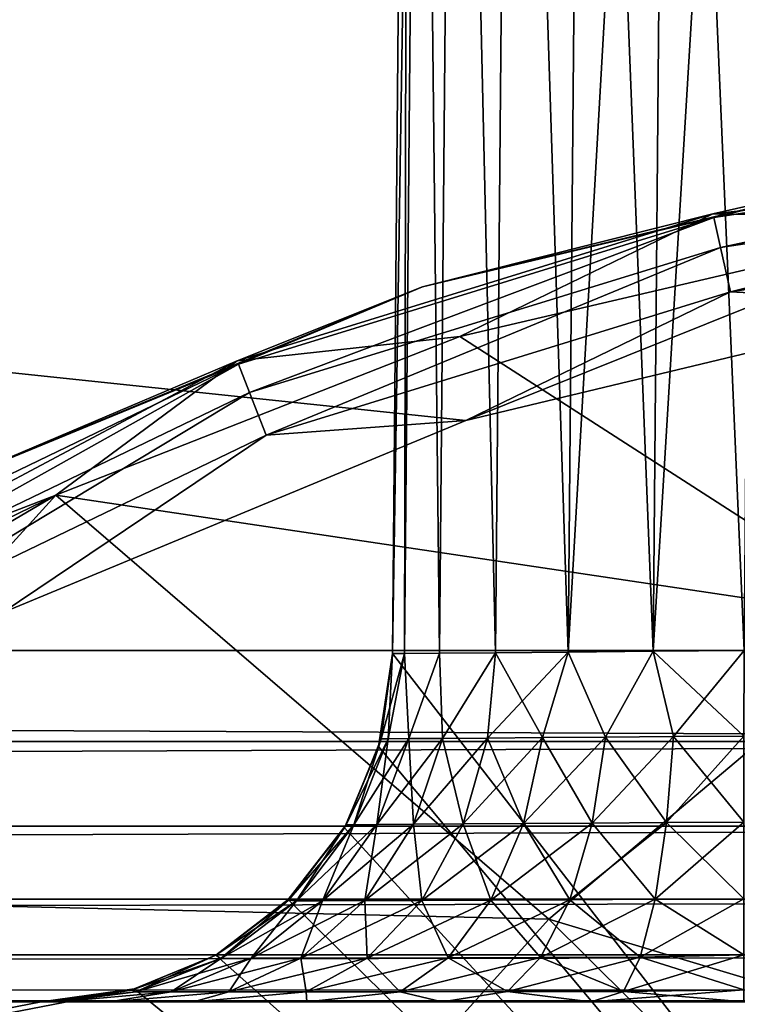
# Model space of a CAD drawing. Header units: metres. Extents: x -205 to 205, y -104 to 104.
# Tile 248 of 256: x -97.07 to -96.04, y -45.46 to -44.06. Entities that reach past the tile are written whole.
import ezdxf

# ---------------------------------------------------------------- set-up
doc = ezdxf.new("R2010")
doc.units = ezdxf.units.M
doc.layers.add('solid_01_2-CONSUMER_EHM_BOX_SW0001', color=7, linetype='CONTINUOUS')

msp = doc.modelspace()

# ---------------------------------------------------------------- linework, layer by layer
at = {"layer": 'solid_01_2-CONSUMER_EHM_BOX_SW0001'}
for points in [[(-200.010849, -74.958488), (-200.010773, 75.041512), (-0.010778, 75.04142)], [(-0.010849, -74.95858), (-200.010849, -74.958488), (-0.010778, 75.04142)], [(-96.535339, -44.962681, 48.5), (-96.513123, -42.458321, 48.5), (-96.513123, -42.458321, 54.5)], [(-96.518318, -44.962536, 48.370663), (-96.513123, -42.458321, 48.5), (-96.535339, -44.962681, 48.5)], [(-96.535339, -44.962681, 54.5), (-96.513123, -42.458321, 54.5), (-96.496063, -42.458324, 54.629509)], [(-96.535339, -44.962681, 48.5), (-96.513123, -42.458321, 54.5), (-96.535339, -44.962681, 54.5)], [(-96.535339, -44.962681, 57.5), (-96.513123, -42.458321, 57.5), (-96.513123, -42.458321, 63.099998)], [(-96.535339, -44.962681, 57.5), (-96.513123, -42.458321, 63.099998), (-96.535339, -44.962681, 63.099998)], [(-94.91378, -47.058552, 63.099998), (-96.535339, -44.962681, 63.099998), (-96.513123, -42.458321, 63.099998)], [(-96.518318, -44.962536, 57.370663), (-96.513123, -42.458321, 57.5), (-96.535339, -44.962681, 57.5)], [(-96.518318, -44.962536, 54.629337), (-96.535339, -44.962681, 54.5), (-96.496063, -42.458324, 54.629509)], [(-96.518318, -44.962536, 48.370663), (-96.496063, -42.458324, 48.370491), (-96.513123, -42.458321, 48.5)], [(-96.518318, -44.962536, 57.370663), (-96.496063, -42.458324, 57.370491), (-96.513123, -42.458321, 57.5)], [(-96.468391, -44.962109, 48.250084), (-96.496063, -42.458324, 48.370491), (-96.518318, -44.962536, 48.370663)], [(-96.518318, -44.962536, 54.629337), (-96.496063, -42.458324, 54.629509), (-96.468391, -44.962109, 54.749916)], [(-96.468391, -44.962109, 57.250084), (-96.496063, -42.458324, 57.370491), (-96.518318, -44.962536, 57.370663)], [(-94.91378, -47.058552, 63.099998), (-96.513123, -42.458321, 63.099998), (-93.513123, -42.458752, 63.099998)], [(-96.468391, -44.962109, 48.250084), (-96.446175, -42.458332, 48.250072), (-96.496063, -42.458324, 48.370491)], [(-96.468391, -44.962109, 54.749916), (-96.496063, -42.458324, 54.629509), (-96.446175, -42.458332, 54.749928)], [(-96.468391, -44.962109, 57.250084), (-96.446175, -42.458332, 57.250072), (-96.496063, -42.458324, 57.370491)], [(-96.388947, -44.961426, 48.146515), (-96.446175, -42.458332, 48.250072), (-96.468391, -44.962109, 48.250084)], [(-96.468391, -44.962109, 54.749916), (-96.446175, -42.458332, 54.749928), (-96.388947, -44.961426, 54.853485)], [(-96.388947, -44.961426, 57.146515), (-96.446175, -42.458332, 57.250072), (-96.468391, -44.962109, 57.250084)], [(-96.388947, -44.961426, 48.146515), (-96.366676, -42.458344, 48.14645), (-96.446175, -42.458332, 48.250072)], [(-96.388947, -44.961426, 54.853485), (-96.446175, -42.458332, 54.749928), (-96.366676, -42.458344, 54.85355)], [(-96.388947, -44.961426, 57.146515), (-96.366676, -42.458344, 57.14645), (-96.446175, -42.458332, 57.250072)], [(-96.285385, -44.960537, 48.067032), (-96.366676, -42.458344, 48.14645), (-96.388947, -44.961426, 48.146515)], [(-96.388947, -44.961426, 54.853485), (-96.366676, -42.458344, 54.85355), (-96.285385, -44.960537, 54.932968)], [(-96.285385, -44.960537, 57.067032), (-96.366676, -42.458344, 57.14645), (-96.388947, -44.961426, 57.146515)], [(-96.285385, -44.960537, 48.067032), (-96.263046, -42.458359, 48.066948), (-96.366676, -42.458344, 48.14645)], [(-96.285385, -44.960537, 54.932968), (-96.366676, -42.458344, 54.85355), (-96.263046, -42.458359, 54.933052)], [(-96.285385, -44.960537, 57.067032), (-96.263046, -42.458359, 57.066948), (-96.366676, -42.458344, 57.14645)], [(-96.164757, -44.959499, 48.017052), (-96.263046, -42.458359, 48.066948), (-96.285385, -44.960537, 48.067032)], [(-96.285385, -44.960537, 54.932968), (-96.263046, -42.458359, 54.933052), (-96.142624, -42.458374, 54.982933)], [(-96.164757, -44.959499, 57.017052), (-96.263046, -42.458359, 57.066948), (-96.285385, -44.960537, 57.067032)], [(-96.285385, -44.960537, 54.932968), (-96.142624, -42.458374, 54.982933), (-96.164757, -44.959499, 54.982948)], [(-96.164757, -44.959499, 48.017052), (-96.142624, -42.458374, 48.017067), (-96.263046, -42.458359, 48.066948)], [(-96.164757, -44.959499, 57.017052), (-96.142624, -42.458374, 57.017067), (-96.263046, -42.458359, 57.066948)], [(-96.164757, -44.959499, 48.017052), (-96.035278, -44.958389, 48), (-96.142624, -42.458374, 48.017067)], [(-96.164757, -44.959499, 57.017052), (-96.035278, -44.958389, 57), (-96.142624, -42.458374, 57.017067)], [(-96.164757, -44.959499, 54.982948), (-96.142624, -42.458374, 54.982933), (-96.013107, -42.458393, 55)], [(-96.164757, -44.959499, 54.982948), (-96.013107, -42.458393, 55), (-96.035278, -44.958389, 55)], [(-96.142624, -42.458374, 48.017067), (-96.035278, -44.958389, 48), (-96.013107, -42.458393, 48)], [(-96.142624, -42.458374, 57.017067), (-96.035278, -44.958389, 57), (-96.013107, -42.458393, 57)], [(-170.055008, -42.727257, 75), (-185.61615, -63.545567, 75), (-76.416145, -63.561199, 75)], [(-169.287933, -42.893063, 75), (-170.055008, -42.727257, 75), (-76.416145, -63.561199, 75)], [(-168.513199, -42.948013, 75), (-169.287933, -42.893063, 75), (-76.416145, -63.561199, 75)], [(-168.513199, -42.948013, 46), (-93.513199, -42.958752, 46), (-168.513489, -44.948013, 46)], [(-93.513199, -42.958752, 75), (-168.513199, -42.948013, 75), (-76.416145, -63.561199, 75)], [(-93.513199, -42.958752, 46), (-133.689835, -44.621197, 46), (-168.513489, -44.948013, 46)], [(-93.513199, -42.958752, 46), (-132.494659, -44.548241, 46), (-133.689835, -44.621197, 46)], [(-93.513199, -42.958752, 46), (-131.013412, -44.511559, 46), (-132.494659, -44.548241, 46)], [(-93.513199, -42.958752, 46), (-129.047043, -44.575188, 46), (-131.013412, -44.511559, 46)], [(-93.513199, -42.958752, 46), (-128.337006, -44.621964, 46), (-129.047043, -44.575188, 46)], [(-93.513199, -42.958752, 46), (-127.059723, -44.723423, 46), (-128.337006, -44.621964, 46)], [(-93.513199, -42.958752, 46), (-126.783257, -44.746613, 46), (-127.059723, -44.723423, 46)], [(-93.513199, -42.958752, 46), (-125.076324, -44.894527, 46), (-126.783257, -44.746613, 46)], [(-93.513199, -42.958752, 46), (-124.403091, -44.939934, 46), (-125.076324, -44.894527, 46)], [(-93.513199, -42.958752, 46), (-123.79805, -44.954414, 46), (-124.403091, -44.939934, 46)], [(-93.513199, -42.958752, 46), (-93.513481, -44.958752, 46), (-123.79805, -44.954414, 46)], [(-96.431076, -44.631302, 13.5), (-93.513268, -43.458752, 13.5), (-107.5951, -43.456734, 13.5)], [(-97.090714, -44.904575, 13.5), (-96.431076, -44.631302, 13.5), (-107.5951, -43.456734, 13.5)], [(-96.431076, -44.631302, 13.5), (-95.736809, -44.464588, 13.5), (-93.513268, -43.458752, 13.5)], [(-95.378647, -44.237, 13.623464), (-96.078407, -44.342468, 13.623464), (-95.767891, -44.267017, 13.7)], [(-96.068748, -44.384792, 13.558523), (-96.078407, -44.342468, 13.623464), (-95.378647, -44.237, 13.623464)], [(-95.375404, -44.280289, 13.558523), (-96.068748, -44.384792, 13.558523), (-95.378647, -44.237, 13.623464)], [(-96.492661, -44.441017, 13.7), (-96.492661, -44.441017, 17.098219), (-95.767891, -44.267017, 17.098219)], [(-96.079597, -44.337261, 17.160311), (-95.767891, -44.267017, 17.098219), (-96.492661, -44.441017, 17.098219)], [(-95.767891, -44.267017, 13.7), (-96.492661, -44.441017, 13.7), (-95.767891, -44.267017, 17.098219)], [(-96.078407, -44.342468, 13.623464), (-96.492661, -44.441017, 13.7), (-95.767891, -44.267017, 13.7)], [(-96.079597, -44.337261, 17.160311), (-95.3769, -44.260338, 17.216368), (-95.767891, -44.267017, 17.098219)], [(-95.3769, -44.260338, 17.216368), (-96.079597, -44.337261, 17.160311), (-95.722923, -44.344379, 17.260666)], [(-95.375404, -44.280289, 13.558523), (-96.054291, -44.448135, 13.515164), (-96.068748, -44.384792, 13.558523)], [(-95.375404, -44.280289, 13.558523), (-95.370552, -44.345081, 13.515164), (-96.054291, -44.448135, 13.515164)], [(-96.756577, -44.546082, 17.160311), (-96.079597, -44.337261, 17.160311), (-96.492661, -44.441017, 17.098219)], [(-96.079597, -44.337261, 17.160311), (-96.756577, -44.546082, 17.160311), (-96.439537, -44.511475, 17.260666)], [(-96.079597, -44.337261, 17.160311), (-96.439537, -44.511475, 17.260666), (-95.722923, -44.344379, 17.260666)], [(-96.078407, -44.342468, 13.623464), (-96.754623, -44.551056, 13.623464), (-96.492661, -44.441017, 13.7)], [(-96.73877, -44.591465, 13.558523), (-96.754623, -44.551056, 13.623464), (-96.078407, -44.342468, 13.623464)], [(-96.068748, -44.384792, 13.558523), (-96.73877, -44.591465, 13.558523), (-96.078407, -44.342468, 13.623464)], [(-95.809555, -44.917225, 17.62225), (-95.722923, -44.344379, 17.260666), (-96.439537, -44.511475, 17.260666)], [(-96.054291, -44.448135, 13.515164), (-95.370552, -44.345081, 13.515164), (-95.736809, -44.464588, 13.5)], [(-96.068748, -44.384792, 13.558523), (-96.715027, -44.651947, 13.515164), (-96.73877, -44.591465, 13.558523)], [(-96.068748, -44.384792, 13.558523), (-96.054291, -44.448135, 13.515164), (-96.715027, -44.651947, 13.515164)], [(-97.181282, -44.726257, 13.7), (-97.181282, -44.726257, 17.098219), (-96.492661, -44.441017, 17.098219)], [(-96.756577, -44.546082, 17.160311), (-96.492661, -44.441017, 17.098219), (-97.181282, -44.726257, 17.098219)], [(-96.492661, -44.441017, 13.7), (-97.181282, -44.726257, 13.7), (-96.492661, -44.441017, 17.098219)], [(-96.754623, -44.551056, 13.623464), (-97.181282, -44.726257, 13.7), (-96.492661, -44.441017, 13.7)], [(-96.715027, -44.651947, 13.515164), (-96.054291, -44.448135, 13.515164), (-96.431076, -44.631302, 13.5)], [(-96.054291, -44.448135, 13.515164), (-95.736809, -44.464588, 13.5), (-96.431076, -44.631302, 13.5)], [(-96.756577, -44.546082, 17.160311), (-97.014587, -44.737324, 17.260666), (-96.439537, -44.511475, 17.260666)], [(-95.809555, -44.917225, 17.62225), (-96.439537, -44.511475, 17.260666), (-97.014587, -44.737324, 17.260666)], [(-97.380501, -44.878365, 17.216368), (-96.756577, -44.546082, 17.160311), (-97.181282, -44.726257, 17.098219)], [(-96.756577, -44.546082, 17.160311), (-97.380501, -44.878365, 17.216368), (-97.014587, -44.737324, 17.260666)], [(-96.754623, -44.551056, 13.623464), (-97.392204, -44.858097, 13.623464), (-97.181282, -44.726257, 13.7)], [(-97.370499, -44.895691, 13.558523), (-97.392204, -44.858097, 13.623464), (-96.754623, -44.551056, 13.623464)], [(-96.73877, -44.591465, 13.558523), (-97.370499, -44.895691, 13.558523), (-96.754623, -44.551056, 13.623464)], [(-96.73877, -44.591465, 13.558523), (-97.338013, -44.951962, 13.515164), (-97.370499, -44.895691, 13.558523)], [(-96.73877, -44.591465, 13.558523), (-96.715027, -44.651947, 13.515164), (-97.338013, -44.951962, 13.515164)], [(-96.715027, -44.651947, 13.515164), (-96.431076, -44.631302, 13.5), (-97.090714, -44.904575, 13.5)], [(-97.338013, -44.951962, 13.515164), (-96.715027, -44.651947, 13.515164), (-97.090714, -44.904575, 13.5)], [(-97.750336, -45.170483, 17.260666), (-97.014587, -44.737324, 17.260666), (-97.120995, -44.789143, 17.260666)], [(-97.536789, -45.311539, 17.425343), (-97.014587, -44.737324, 17.260666), (-97.750336, -45.170483, 17.260666)], [(-97.536789, -45.311539, 17.425343), (-96.313179, -45.340748, 17.780762), (-97.014587, -44.737324, 17.260666)], [(-97.380501, -44.878365, 17.216368), (-97.120995, -44.789143, 17.260666), (-97.014587, -44.737324, 17.260666)], [(-95.809555, -44.917225, 17.62225), (-97.014587, -44.737324, 17.260666), (-96.313179, -45.340748, 17.780762)], [(-95.809555, -44.917225, 17.62225), (-96.313179, -45.340748, 17.780762), (-95.201988, -45.674118, 18.055349)], [(-93.513504, -45.088161, 46.017036), (-123.798065, -45.083752, 46.017017), (-123.79805, -44.954414, 46)], [(-93.513504, -45.088161, 46.017036), (-123.79805, -44.954414, 46), (-93.513481, -44.958752, 46)], [(-96.555275, -45.095119, 63.099998), (-96.535339, -44.962681, 57.5), (-96.535339, -44.962681, 63.099998)], [(-94.91378, -47.058552, 63.099998), (-96.555275, -45.095119, 63.099998), (-96.535339, -44.962681, 63.099998)], [(-96.551445, -45.08419, 57.5), (-96.535339, -44.962681, 57.5), (-96.555275, -45.095119, 63.099998)], [(-96.518318, -44.962536, 54.629337), (-96.551445, -45.08419, 54.5), (-96.535339, -44.962681, 54.5)], [(-96.518318, -44.962536, 54.629337), (-96.541473, -45.083992, 54.60067), (-96.551445, -45.08419, 54.5)], [(-96.541473, -45.083992, 57.39933), (-96.535339, -44.962681, 57.5), (-96.551445, -45.08419, 57.5)], [(-96.551445, -45.08419, 54.5), (-96.535339, -44.962681, 48.5), (-96.535339, -44.962681, 54.5)], [(-96.551445, -45.08419, 48.5), (-96.535339, -44.962681, 48.5), (-96.551445, -45.08419, 54.5)], [(-96.541473, -45.083992, 48.39933), (-96.535339, -44.962681, 48.5), (-96.551445, -45.08419, 48.5)], [(-96.518318, -44.962536, 57.370663), (-96.535339, -44.962681, 57.5), (-96.541473, -45.083992, 57.39933)], [(-96.518318, -44.962536, 48.370663), (-96.535339, -44.962681, 48.5), (-96.541473, -45.083992, 48.39933)], [(-96.518318, -44.962536, 57.370663), (-96.541473, -45.083992, 57.39933), (-96.512047, -45.083755, 57.302544)], [(-96.518318, -44.962536, 54.629337), (-96.512047, -45.083755, 54.697456), (-96.541473, -45.083992, 54.60067)], [(-96.518318, -44.962536, 48.370663), (-96.541473, -45.083992, 48.39933), (-96.512047, -45.083755, 48.302544)], [(-96.468391, -44.962109, 57.250084), (-96.518318, -44.962536, 57.370663), (-96.512047, -45.083755, 57.302544)], [(-96.518318, -44.962536, 54.629337), (-96.468391, -44.962109, 54.749916), (-96.512047, -45.083755, 54.697456)], [(-96.468391, -44.962109, 48.250084), (-96.518318, -44.962536, 48.370663), (-96.512047, -45.083755, 48.302544)], [(-96.468391, -44.962109, 57.250084), (-96.512047, -45.083755, 57.302544), (-96.464279, -45.083374, 57.21339)], [(-96.468391, -44.962109, 54.749916), (-96.464279, -45.083374, 54.78661), (-96.512047, -45.083755, 54.697456)], [(-96.468391, -44.962109, 48.250084), (-96.512047, -45.083755, 48.302544), (-96.464279, -45.083374, 48.21339)], [(-96.388947, -44.961426, 57.146515), (-96.468391, -44.962109, 57.250084), (-96.464279, -45.083374, 57.21339)], [(-96.468391, -44.962109, 54.749916), (-96.388947, -44.961426, 54.853485), (-96.464279, -45.083374, 54.78661)], [(-96.388947, -44.961426, 48.146515), (-96.468391, -44.962109, 48.250084), (-96.464279, -45.083374, 48.21339)], [(-96.388947, -44.961426, 57.146515), (-96.464279, -45.083374, 57.21339), (-96.400024, -45.082855, 57.135311)], [(-96.388947, -44.961426, 54.853485), (-96.400024, -45.082855, 54.864689), (-96.464279, -45.083374, 54.78661)], [(-96.388947, -44.961426, 48.146515), (-96.464279, -45.083374, 48.21339), (-96.400024, -45.082855, 48.135311)], [(-96.285385, -44.960537, 54.932968), (-96.32177, -45.082226, 54.928692), (-96.400024, -45.082855, 54.864689)], [(-96.388947, -44.961426, 54.853485), (-96.285385, -44.960537, 54.932968), (-96.400024, -45.082855, 54.864689)], [(-96.388947, -44.961426, 57.146515), (-96.400024, -45.082855, 57.135311), (-96.32177, -45.082226, 57.071308)], [(-96.388947, -44.961426, 48.146515), (-96.400024, -45.082855, 48.135311), (-96.32177, -45.082226, 48.071308)], [(-96.285385, -44.960537, 57.067032), (-96.388947, -44.961426, 57.146515), (-96.32177, -45.082226, 57.071308)], [(-96.285385, -44.960537, 48.067032), (-96.388947, -44.961426, 48.146515), (-96.32177, -45.082226, 48.071308)], [(-96.285385, -44.960537, 57.067032), (-96.32177, -45.082226, 57.071308), (-96.232552, -45.081509, 57.023834)], [(-96.285385, -44.960537, 54.932968), (-96.232552, -45.081509, 54.976166), (-96.32177, -45.082226, 54.928692)], [(-96.285385, -44.960537, 48.067032), (-96.32177, -45.082226, 48.071308), (-96.232552, -45.081509, 48.023834)], [(-96.164757, -44.959499, 57.017052), (-96.285385, -44.960537, 57.067032), (-96.232552, -45.081509, 57.023834)], [(-96.285385, -44.960537, 54.932968), (-96.164757, -44.959499, 54.982948), (-96.232552, -45.081509, 54.976166)], [(-96.164757, -44.959499, 48.017052), (-96.285385, -44.960537, 48.067032), (-96.232552, -45.081509, 48.023834)], [(-96.164757, -44.959499, 57.017052), (-96.232552, -45.081509, 57.023834), (-96.135818, -45.08073, 56.994698)], [(-96.164757, -44.959499, 54.982948), (-96.135818, -45.08073, 55.005302), (-96.232552, -45.081509, 54.976166)], [(-96.164757, -44.959499, 48.017052), (-96.232552, -45.081509, 48.023834), (-96.135818, -45.08073, 47.994698)], [(-96.164757, -44.959499, 48.017052), (-96.035301, -45.080048, 47.984974), (-96.035278, -44.958389, 48)], [(-96.164757, -44.959499, 57.017052), (-96.035301, -45.080048, 56.984974), (-96.035278, -44.958389, 57)], [(-96.164757, -44.959499, 54.982948), (-96.035278, -44.958389, 55), (-96.135818, -45.08073, 55.005302)], [(-96.164757, -44.959499, 57.017052), (-96.135818, -45.08073, 56.994698), (-96.035301, -45.080048, 56.984974)], [(-96.164757, -44.959499, 48.017052), (-96.135818, -45.08073, 47.994698), (-96.035301, -45.080048, 47.984974)], [(-96.135818, -45.08073, 55.005302), (-96.035278, -44.958389, 55), (-96.035301, -45.080048, 55.015026)], [(-96.32177, -45.082226, 54.928692), (-96.349159, -45.204624, 54.969662), (-96.43499, -45.205189, 54.899643)], [(-96.400024, -45.082855, 54.864689), (-96.32177, -45.082226, 54.928692), (-96.43499, -45.205189, 54.899643)], [(-96.32177, -45.082226, 57.071308), (-96.400024, -45.082855, 57.135311), (-96.349159, -45.204624, 57.030342)], [(-96.32177, -45.082226, 48.071308), (-96.400024, -45.082855, 48.135311), (-96.349159, -45.204624, 48.030342)], [(-96.232552, -45.081509, 54.976166), (-96.25135, -45.203979, 55.021519), (-96.349159, -45.204624, 54.969662)], [(-96.32177, -45.082226, 54.928692), (-96.232552, -45.081509, 54.976166), (-96.349159, -45.204624, 54.969662)], [(-96.32177, -45.082226, 57.071308), (-96.349159, -45.204624, 57.030342), (-96.25135, -45.203979, 56.978481)], [(-96.32177, -45.082226, 48.071308), (-96.349159, -45.204624, 48.030342), (-96.25135, -45.203979, 47.978481)], [(-96.232552, -45.081509, 57.023834), (-96.32177, -45.082226, 57.071308), (-96.25135, -45.203979, 56.978481)], [(-96.232552, -45.081509, 48.023834), (-96.32177, -45.082226, 48.071308), (-96.25135, -45.203979, 47.978481)], [(-96.135818, -45.08073, 55.005302), (-96.145378, -45.203285, 55.053249), (-96.25135, -45.203979, 55.021519)], [(-96.232552, -45.081509, 54.976166), (-96.135818, -45.08073, 55.005302), (-96.25135, -45.203979, 55.021519)], [(-96.232552, -45.081509, 57.023834), (-96.25135, -45.203979, 56.978481), (-96.145378, -45.203281, 56.946751)], [(-96.232552, -45.081509, 48.023834), (-96.25135, -45.203979, 47.978481), (-96.145378, -45.203281, 47.946751)], [(-96.135818, -45.08073, 56.994698), (-96.232552, -45.081509, 57.023834), (-96.145378, -45.203281, 56.946751)], [(-96.135818, -45.08073, 47.994698), (-96.232552, -45.081509, 48.023834), (-96.145378, -45.203281, 47.946751)], [(-96.135818, -45.08073, 55.005302), (-96.035301, -45.080048, 55.015026), (-96.145378, -45.203285, 55.053249)], [(-96.145378, -45.203285, 55.053249), (-96.035301, -45.080048, 55.015026), (-96.035316, -45.20261, 55.063702)], [(-96.135818, -45.08073, 56.994698), (-96.145378, -45.203281, 56.946751), (-96.035316, -45.20261, 56.936298)], [(-96.135818, -45.08073, 47.994698), (-96.145378, -45.203281, 47.946751), (-96.035316, -45.20261, 47.936298)], [(-96.035301, -45.080048, 56.984974), (-96.135818, -45.08073, 56.994698), (-96.035316, -45.20261, 56.936298)], [(-96.035301, -45.080048, 47.984974), (-96.135818, -45.08073, 47.994698), (-96.035316, -45.20261, 47.936298)], [(-93.513504, -45.088161, 46.017036), (-123.79808, -45.204418, 46.06699), (-123.798065, -45.083752, 46.017017)], [(-93.513504, -45.088161, 46.017036), (-93.513519, -45.208866, 46.067051), (-123.79808, -45.204418, 46.06699)], [(-96.601196, -45.206318, 57.5), (-96.555275, -45.095119, 63.099998), (-96.603806, -45.210823, 63.099998)], [(-94.91378, -47.058552, 63.099998), (-96.603806, -45.210823, 63.099998), (-96.555275, -45.095119, 63.099998)], [(-96.541473, -45.083992, 54.60067), (-96.590263, -45.206203, 54.610371), (-96.601196, -45.206318, 54.5)], [(-96.551445, -45.08419, 54.5), (-96.541473, -45.083992, 54.60067), (-96.601196, -45.206318, 54.5)], [(-96.601196, -45.206318, 57.5), (-96.551445, -45.08419, 57.5), (-96.555275, -45.095119, 63.099998)], [(-96.590256, -45.206203, 57.389629), (-96.551445, -45.08419, 57.5), (-96.601196, -45.206318, 57.5)], [(-96.551445, -45.08419, 48.5), (-96.551445, -45.08419, 54.5), (-96.601196, -45.206318, 54.5)], [(-96.601196, -45.206318, 48.5), (-96.551445, -45.08419, 48.5), (-96.601196, -45.206318, 54.5)], [(-96.590256, -45.206203, 48.389629), (-96.551445, -45.08419, 48.5), (-96.601196, -45.206318, 48.5)], [(-96.512047, -45.083755, 54.697456), (-96.557945, -45.20599, 54.716461), (-96.590263, -45.206203, 54.610371)], [(-96.541473, -45.083992, 54.60067), (-96.512047, -45.083755, 54.697456), (-96.590263, -45.206203, 54.610371)], [(-96.541473, -45.083992, 57.39933), (-96.551445, -45.08419, 57.5), (-96.590256, -45.206203, 57.389629)], [(-96.541473, -45.083992, 57.39933), (-96.590256, -45.206203, 57.389629), (-96.557945, -45.20599, 57.283539)], [(-96.541473, -45.083992, 48.39933), (-96.551445, -45.08419, 48.5), (-96.590256, -45.206203, 48.389629)], [(-96.541473, -45.083992, 48.39933), (-96.590256, -45.206203, 48.389629), (-96.557945, -45.20599, 48.283539)], [(-96.464279, -45.083374, 54.78661), (-96.505508, -45.20565, 54.814148), (-96.557945, -45.20599, 54.716461)], [(-96.512047, -45.083755, 54.697456), (-96.464279, -45.083374, 54.78661), (-96.557945, -45.20599, 54.716461)], [(-96.512047, -45.083755, 57.302544), (-96.557945, -45.20599, 57.283539), (-96.505508, -45.205647, 57.185852)], [(-96.512047, -45.083755, 57.302544), (-96.541473, -45.083992, 57.39933), (-96.557945, -45.20599, 57.283539)], [(-96.512047, -45.083755, 48.302544), (-96.557945, -45.20599, 48.283539), (-96.505508, -45.205647, 48.185852)], [(-96.512047, -45.083755, 48.302544), (-96.541473, -45.083992, 48.39933), (-96.557945, -45.20599, 48.283539)], [(-96.464279, -45.083374, 57.21339), (-96.512047, -45.083755, 57.302544), (-96.505508, -45.205647, 57.185852)], [(-96.464279, -45.083374, 48.21339), (-96.512047, -45.083755, 48.302544), (-96.505508, -45.205647, 48.185852)], [(-96.400024, -45.082855, 54.864689), (-96.43499, -45.205189, 54.899643), (-96.505508, -45.20565, 54.814148)], [(-96.464279, -45.083374, 54.78661), (-96.400024, -45.082855, 54.864689), (-96.505508, -45.20565, 54.814148)], [(-96.464279, -45.083374, 57.21339), (-96.505508, -45.205647, 57.185852), (-96.43499, -45.205185, 57.100357)], [(-96.464279, -45.083374, 48.21339), (-96.505508, -45.205647, 48.185852), (-96.43499, -45.205185, 48.100357)], [(-96.400024, -45.082855, 57.135311), (-96.464279, -45.083374, 57.21339), (-96.43499, -45.205185, 57.100357)], [(-96.400024, -45.082855, 48.135311), (-96.464279, -45.083374, 48.21339), (-96.43499, -45.205185, 48.100357)], [(-96.400024, -45.082855, 57.135311), (-96.43499, -45.205185, 57.100357), (-96.349159, -45.204624, 57.030342)], [(-96.400024, -45.082855, 48.135311), (-96.43499, -45.205185, 48.100357), (-96.349159, -45.204624, 48.030342)], [(-93.513519, -45.208866, 46.067051), (-123.798096, -45.307941, 46.14642), (-123.79808, -45.204418, 46.06699)], [(-96.601196, -45.206318, 57.5), (-96.603806, -45.210823, 63.099998), (-96.683952, -45.312794, 63.099998)], [(-96.683372, -45.3134, 57.5), (-96.601196, -45.206318, 57.5), (-96.683952, -45.312794, 63.099998)], [(-96.67218, -45.314671, 57.373337), (-96.601196, -45.206318, 57.5), (-96.683372, -45.3134, 57.5)], [(-96.683372, -45.3134, 48.5), (-96.601196, -45.206318, 48.5), (-96.68335, -45.313377, 54.5)], [(-96.67218, -45.314671, 48.373337), (-96.601196, -45.206318, 48.5), (-96.683372, -45.3134, 48.5)], [(-96.590263, -45.206203, 54.610371), (-96.67218, -45.314671, 54.626663), (-96.68335, -45.313377, 54.5)], [(-96.68335, -45.313377, 54.5), (-96.601196, -45.206318, 54.5), (-96.590263, -45.206203, 54.610371)], [(-96.601196, -45.206318, 48.5), (-96.601196, -45.206318, 54.5), (-96.68335, -45.313377, 54.5)], [(-96.557945, -45.20599, 54.716461), (-96.635071, -45.314503, 54.748402), (-96.67218, -45.314671, 54.626663)], [(-96.590263, -45.206203, 54.610371), (-96.557945, -45.20599, 54.716461), (-96.67218, -45.314671, 54.626663)], [(-96.590256, -45.206203, 57.389629), (-96.601196, -45.206318, 57.5), (-96.67218, -45.314671, 57.373337)], [(-96.590256, -45.206203, 57.389629), (-96.67218, -45.314671, 57.373337), (-96.635071, -45.314503, 57.251598)], [(-96.590256, -45.206203, 48.389629), (-96.601196, -45.206318, 48.5), (-96.67218, -45.314671, 48.373337)], [(-96.590256, -45.206203, 48.389629), (-96.67218, -45.314671, 48.373337), (-96.635071, -45.314503, 48.251598)], [(-96.505508, -45.20565, 54.814148), (-96.574844, -45.314228, 54.860466), (-96.635071, -45.314503, 54.748402)], [(-96.557945, -45.20599, 54.716461), (-96.505508, -45.20565, 54.814148), (-96.635071, -45.314503, 54.748402)], [(-96.557945, -45.20599, 57.283539), (-96.635071, -45.314503, 57.251598), (-96.574844, -45.314228, 57.139534)], [(-96.557945, -45.20599, 57.283539), (-96.590256, -45.206203, 57.389629), (-96.635071, -45.314503, 57.251598)], [(-96.557945, -45.20599, 48.283539), (-96.635071, -45.314503, 48.251598), (-96.574844, -45.314228, 48.139534)], [(-96.557945, -45.20599, 48.283539), (-96.590256, -45.206203, 48.389629), (-96.635071, -45.314503, 48.251598)], [(-96.43499, -45.205189, 54.899643), (-96.493874, -45.313858, 54.958511), (-96.574844, -45.314228, 54.860466)], [(-96.505508, -45.20565, 54.814148), (-96.43499, -45.205189, 54.899643), (-96.574844, -45.314228, 54.860466)], [(-96.505508, -45.205647, 57.185852), (-96.574844, -45.314228, 57.139534), (-96.493874, -45.313858, 57.041489)], [(-96.505508, -45.205647, 57.185852), (-96.557945, -45.20599, 57.283539), (-96.574844, -45.314228, 57.139534)], [(-96.505508, -45.205647, 48.185852), (-96.574844, -45.314228, 48.139534), (-96.493874, -45.313858, 48.041489)], [(-96.505508, -45.205647, 48.185852), (-96.557945, -45.20599, 48.283539), (-96.574844, -45.314228, 48.139534)], [(-96.43499, -45.205185, 57.100357), (-96.505508, -45.205647, 57.185852), (-96.493874, -45.313858, 57.041489)], [(-96.43499, -45.205185, 48.100357), (-96.505508, -45.205647, 48.185852), (-96.493874, -45.313858, 48.041489)], [(-96.349159, -45.204624, 54.969662), (-96.395348, -45.313408, 55.038765), (-96.493874, -45.313858, 54.958511)], [(-96.43499, -45.205189, 54.899643), (-96.349159, -45.204624, 54.969662), (-96.493874, -45.313858, 54.958511)], [(-96.43499, -45.205185, 57.100357), (-96.493874, -45.313858, 57.041489), (-96.395348, -45.313408, 56.961239)], [(-96.43499, -45.205185, 48.100357), (-96.493874, -45.313858, 48.041489), (-96.395348, -45.313408, 47.961239)], [(-96.349159, -45.204624, 57.030342), (-96.43499, -45.205185, 57.100357), (-96.395348, -45.313408, 56.961239)], [(-96.349159, -45.204624, 48.030342), (-96.43499, -45.205185, 48.100357), (-96.395348, -45.313408, 47.961239)], [(-96.25135, -45.203979, 55.021519), (-96.283112, -45.312893, 55.098148), (-96.395348, -45.313408, 55.038765)], [(-96.349159, -45.204624, 54.969662), (-96.25135, -45.203979, 55.021519), (-96.395348, -45.313408, 55.038765)], [(-96.349159, -45.204624, 57.030342), (-96.395348, -45.313408, 56.961239), (-96.283112, -45.312893, 56.901852)], [(-96.349159, -45.204624, 48.030342), (-96.395348, -45.313408, 47.961239), (-96.283112, -45.312893, 47.901852)], [(-96.25135, -45.203979, 56.978481), (-96.349159, -45.204624, 57.030342), (-96.283112, -45.312893, 56.901852)], [(-96.25135, -45.203979, 47.978481), (-96.349159, -45.204624, 48.030342), (-96.283112, -45.312893, 47.901852)], [(-96.145378, -45.203285, 55.053249), (-96.161537, -45.312332, 55.134422), (-96.283112, -45.312893, 55.098148)], [(-96.25135, -45.203979, 55.021519), (-96.145378, -45.203285, 55.053249), (-96.283112, -45.312893, 55.098148)], [(-96.25135, -45.203979, 56.978481), (-96.283112, -45.312893, 56.901852), (-96.161537, -45.312332, 56.865578)], [(-96.25135, -45.203979, 47.978481), (-96.283112, -45.312893, 47.901852), (-96.161537, -45.312332, 47.865578)], [(-96.145378, -45.203281, 56.946751), (-96.25135, -45.203979, 56.978481), (-96.161537, -45.312332, 56.865578)], [(-96.145378, -45.203281, 47.946751), (-96.25135, -45.203979, 47.978481), (-96.161537, -45.312332, 47.865578)], [(-96.145378, -45.203285, 55.053249), (-96.035316, -45.20261, 55.063702), (-96.161537, -45.312332, 55.134422)], [(-96.161537, -45.312332, 55.134422), (-96.035316, -45.20261, 55.063702), (-96.035332, -45.311745, 55.146248)], [(-96.145378, -45.203281, 56.946751), (-96.161537, -45.312332, 56.865578), (-96.035332, -45.311745, 56.853752)], [(-96.145378, -45.203281, 47.946751), (-96.161537, -45.312332, 47.865578), (-96.035332, -45.311745, 47.853752)], [(-96.035316, -45.20261, 56.936298), (-96.145378, -45.203281, 56.946751), (-96.035332, -45.311745, 56.853752)], [(-96.035316, -45.20261, 47.936298), (-96.145378, -45.203281, 47.946751), (-96.035332, -45.311745, 47.853752)], [(-93.513519, -45.208866, 46.067051), (-93.513535, -45.312489, 46.146633), (-123.798096, -45.307941, 46.14642)], [(-94.91378, -47.058552, 63.099998), (-96.683952, -45.312794, 63.099998), (-96.603806, -45.210823, 63.099998)], [(-93.513535, -45.312489, 46.146633), (-123.798111, -45.387402, 46.249954), (-123.798096, -45.307941, 46.14642)], [(-93.513535, -45.312489, 46.146633), (-93.513542, -45.39196, 46.25034), (-123.798111, -45.387402, 46.249954)], [(-97.976906, -45.953411, 17.563866), (-96.756607, -45.832714, 17.920328), (-97.536789, -45.311539, 17.425343)], [(-97.536789, -45.311539, 17.425343), (-96.756607, -45.832714, 17.920328), (-96.313179, -45.340748, 17.780762)], [(-96.683372, -45.3134, 57.5), (-96.683952, -45.312794, 63.099998), (-96.786644, -45.392021, 63.099998)], [(-94.91378, -47.058552, 63.099998), (-96.786644, -45.392021, 63.099998), (-96.683952, -45.312794, 63.099998)], [(-96.786629, -45.392014, 57.5), (-96.683372, -45.3134, 57.5), (-96.786644, -45.392021, 63.099998)], [(-96.7799, -45.396423, 57.351913), (-96.683372, -45.3134, 57.5), (-96.786629, -45.392014, 57.5)], [(-96.786629, -45.392014, 48.5), (-96.683372, -45.3134, 48.5), (-96.786613, -45.392002, 54.5)], [(-96.7799, -45.396423, 48.351913), (-96.683372, -45.3134, 48.5), (-96.786629, -45.392014, 48.5)], [(-96.786613, -45.392002, 54.5), (-96.68335, -45.313377, 54.5), (-96.67218, -45.314671, 54.626663)], [(-96.683372, -45.3134, 48.5), (-96.68335, -45.313377, 54.5), (-96.786613, -45.392002, 54.5)], [(-96.67218, -45.314671, 54.626663), (-96.7799, -45.396427, 54.648087), (-96.786613, -45.392002, 54.5)], [(-96.67218, -45.314671, 57.373337), (-96.683372, -45.3134, 57.5), (-96.7799, -45.396423, 57.351913)], [(-96.67218, -45.314671, 48.373337), (-96.683372, -45.3134, 48.5), (-96.7799, -45.396423, 48.351913)], [(-96.635071, -45.314503, 54.748402), (-96.736496, -45.396313, 54.790413), (-96.7799, -45.396427, 54.648087)], [(-96.67218, -45.314671, 54.626663), (-96.635071, -45.314503, 54.748402), (-96.7799, -45.396427, 54.648087)], [(-96.67218, -45.314671, 57.373337), (-96.7799, -45.396423, 57.351913), (-96.736496, -45.396313, 57.209587)], [(-96.67218, -45.314671, 48.373337), (-96.7799, -45.396423, 48.351913), (-96.736496, -45.396313, 48.209587)], [(-96.574844, -45.314228, 54.860466), (-96.666069, -45.396126, 54.921421), (-96.736496, -45.396313, 54.790413)], [(-96.635071, -45.314503, 54.748402), (-96.574844, -45.314228, 54.860466), (-96.736496, -45.396313, 54.790413)], [(-96.635071, -45.314503, 57.251598), (-96.736496, -45.396313, 57.209587), (-96.666069, -45.396126, 57.078583)], [(-96.635071, -45.314503, 57.251598), (-96.67218, -45.314671, 57.373337), (-96.736496, -45.396313, 57.209587)], [(-96.635071, -45.314503, 48.251598), (-96.736496, -45.396313, 48.209587), (-96.666069, -45.396126, 48.078583)], [(-96.635071, -45.314503, 48.251598), (-96.67218, -45.314671, 48.373337), (-96.736496, -45.396313, 48.209587)], [(-96.493874, -45.313858, 54.958511), (-96.571396, -45.395878, 55.036026), (-96.666069, -45.396126, 54.921421)], [(-96.574844, -45.314228, 54.860466), (-96.493874, -45.313858, 54.958511), (-96.666069, -45.396126, 54.921421)], [(-96.574844, -45.314228, 57.139534), (-96.666069, -45.396126, 57.078583), (-96.571396, -45.395878, 56.963974)], [(-96.574844, -45.314228, 57.139534), (-96.635071, -45.314503, 57.251598), (-96.666069, -45.396126, 57.078583)], [(-96.574844, -45.314228, 48.139534), (-96.666069, -45.396126, 48.078583), (-96.571396, -45.395878, 47.963974)], [(-96.574844, -45.314228, 48.139534), (-96.635071, -45.314503, 48.251598), (-96.666069, -45.396126, 48.078583)], [(-96.493874, -45.313858, 57.041489), (-96.574844, -45.314228, 57.139534), (-96.571396, -45.395878, 56.963974)], [(-96.493874, -45.313858, 48.041489), (-96.574844, -45.314228, 48.139534), (-96.571396, -45.395878, 47.963974)], [(-96.395348, -45.313408, 55.038765), (-96.4562, -45.395576, 55.129818), (-96.571396, -45.395878, 55.036026)], [(-96.493874, -45.313858, 54.958511), (-96.395348, -45.313408, 55.038765), (-96.571396, -45.395878, 55.036026)], [(-96.493874, -45.313858, 57.041489), (-96.571396, -45.395878, 56.963974), (-96.4562, -45.395573, 56.870182)], [(-96.493874, -45.313858, 48.041489), (-96.571396, -45.395878, 47.963974), (-96.4562, -45.395573, 47.870182)], [(-96.395348, -45.313408, 56.961239), (-96.493874, -45.313858, 57.041489), (-96.4562, -45.395573, 56.870182)], [(-96.395348, -45.313408, 47.961239), (-96.493874, -45.313858, 48.041489), (-96.4562, -45.395573, 47.870182)], [(-96.283112, -45.312893, 55.098148), (-96.324982, -45.395226, 55.199207), (-96.4562, -45.395576, 55.129818)], [(-96.395348, -45.313408, 55.038765), (-96.283112, -45.312893, 55.098148), (-96.4562, -45.395576, 55.129818)], [(-96.395348, -45.313408, 56.961239), (-96.4562, -45.395573, 56.870182), (-96.324982, -45.395226, 56.800793)], [(-96.395348, -45.313408, 47.961239), (-96.4562, -45.395573, 47.870182), (-96.324982, -45.395226, 47.800793)], [(-96.283112, -45.312893, 56.901852), (-96.395348, -45.313408, 56.961239), (-96.324982, -45.395226, 56.800793)], [(-96.283112, -45.312893, 47.901852), (-96.395348, -45.313408, 47.961239), (-96.324982, -45.395226, 47.800793)], [(-96.161537, -45.312332, 55.134422), (-96.182861, -45.394852, 55.241577), (-96.324982, -45.395226, 55.199207)], [(-96.283112, -45.312893, 55.098148), (-96.161537, -45.312332, 55.134422), (-96.324982, -45.395226, 55.199207)], [(-96.283112, -45.312893, 56.901852), (-96.324982, -45.395226, 56.800793), (-96.182861, -45.394848, 56.758427)], [(-96.283112, -45.312893, 47.901852), (-96.324982, -45.395226, 47.800793), (-96.182861, -45.394848, 47.758427)], [(-96.161537, -45.312332, 56.865578), (-96.283112, -45.312893, 56.901852), (-96.182861, -45.394848, 56.758427)], [(-96.161537, -45.312332, 47.865578), (-96.283112, -45.312893, 47.901852), (-96.182861, -45.394848, 47.758427)], [(-96.182861, -45.394852, 55.241577), (-96.035332, -45.311745, 55.146248), (-96.035339, -45.391396, 55.249985)], [(-96.161537, -45.312332, 55.134422), (-96.035332, -45.311745, 55.146248), (-96.182861, -45.394852, 55.241577)], [(-96.161537, -45.312332, 56.865578), (-96.182861, -45.394848, 56.758427), (-96.035347, -45.391384, 56.750034)], [(-96.161537, -45.312332, 47.865578), (-96.182861, -45.394848, 47.758427), (-96.035347, -45.391384, 47.750034)], [(-96.035347, -45.391384, 56.750034), (-96.035332, -45.311745, 56.853752), (-96.161537, -45.312332, 56.865578)], [(-96.035347, -45.391384, 47.750034), (-96.035332, -45.311745, 47.853752), (-96.161537, -45.312332, 47.865578)], [(-96.313179, -45.340748, 17.780762), (-96.756607, -45.832714, 17.920328), (-95.614822, -46.03302, 18.185287)], [(-96.313179, -45.340748, 17.780762), (-95.614822, -46.03302, 18.185287), (-95.201988, -45.674118, 18.055349)], [(-93.513542, -45.39196, 46.25034), (-123.798119, -45.437386, 46.370613), (-123.798111, -45.387402, 46.249954)], [(-93.513542, -45.39196, 46.25034), (-93.51355, -45.441849, 46.371098), (-123.798119, -45.437386, 46.370613)], [(-96.906723, -45.441429, 54.5), (-96.786613, -45.392002, 54.5), (-96.7799, -45.396427, 54.648087)], [(-96.786629, -45.392014, 48.5), (-96.786613, -45.392002, 54.5), (-96.906723, -45.441429, 54.5)], [(-96.906723, -45.441429, 57.5), (-96.786629, -45.392014, 57.5), (-96.902779, -45.439507, 63.099998)], [(-96.900566, -45.444172, 57.327911), (-96.786629, -45.392014, 57.5), (-96.906723, -45.441429, 57.5)], [(-96.906723, -45.441429, 48.5), (-96.786629, -45.392014, 48.5), (-96.906723, -45.441429, 54.5)], [(-96.900566, -45.444172, 48.327911), (-96.786629, -45.392014, 48.5), (-96.906723, -45.441429, 48.5)], [(-96.7799, -45.396427, 54.648087), (-96.900566, -45.444172, 54.672089), (-96.906723, -45.441429, 54.5)], [(-96.786629, -45.392014, 57.5), (-96.786644, -45.392021, 63.099998), (-96.902779, -45.439507, 63.099998)], [(-94.91378, -47.058552, 63.099998), (-96.902779, -45.439507, 63.099998), (-96.786644, -45.392021, 63.099998)], [(-96.7799, -45.396423, 57.351913), (-96.786629, -45.392014, 57.5), (-96.900566, -45.444172, 57.327911)], [(-96.7799, -45.396423, 48.351913), (-96.786629, -45.392014, 48.5), (-96.900566, -45.444172, 48.327911)], [(-96.736496, -45.396313, 54.790413), (-96.850143, -45.444122, 54.837486), (-96.900566, -45.444172, 54.672089)], [(-96.7799, -45.396427, 54.648087), (-96.736496, -45.396313, 54.790413), (-96.900566, -45.444172, 54.672089)], [(-96.7799, -45.396423, 57.351913), (-96.900566, -45.444172, 57.327911), (-96.850143, -45.444122, 57.162514)], [(-96.7799, -45.396423, 48.351913), (-96.900566, -45.444172, 48.327911), (-96.850143, -45.444122, 48.162514)], [(-96.666069, -45.396126, 54.921421), (-96.768318, -45.444038, 54.989738), (-96.850143, -45.444122, 54.837486)], [(-96.736496, -45.396313, 54.790413), (-96.666069, -45.396126, 54.921421), (-96.850143, -45.444122, 54.837486)], [(-96.736496, -45.396313, 57.209587), (-96.850143, -45.444122, 57.162514), (-96.768311, -45.444038, 57.010262)], [(-96.736496, -45.396313, 57.209587), (-96.7799, -45.396423, 57.351913), (-96.850143, -45.444122, 57.162514)], [(-96.736496, -45.396313, 48.209587), (-96.850143, -45.444122, 48.162514), (-96.768311, -45.444038, 48.010262)], [(-96.736496, -45.396313, 48.209587), (-96.7799, -45.396423, 48.351913), (-96.850143, -45.444122, 48.162514)], [(-96.571396, -45.395878, 55.036026), (-96.658318, -45.443928, 55.12294), (-96.768318, -45.444038, 54.989738)], [(-96.666069, -45.396126, 54.921421), (-96.571396, -45.395878, 55.036026), (-96.768318, -45.444038, 54.989738)], [(-96.666069, -45.396126, 57.078583), (-96.768311, -45.444038, 57.010262), (-96.65831, -45.443924, 56.87706)], [(-96.666069, -45.396126, 57.078583), (-96.736496, -45.396313, 57.209587), (-96.768311, -45.444038, 57.010262)], [(-96.666069, -45.396126, 48.078583), (-96.768311, -45.444038, 48.010262), (-96.65831, -45.443924, 47.87706)], [(-96.666069, -45.396126, 48.078583), (-96.736496, -45.396313, 48.209587), (-96.768311, -45.444038, 48.010262)], [(-96.571396, -45.395878, 56.963974), (-96.666069, -45.396126, 57.078583), (-96.65831, -45.443924, 56.87706)], [(-96.571396, -45.395878, 47.963974), (-96.666069, -45.396126, 48.078583), (-96.65831, -45.443924, 47.87706)], [(-96.4562, -45.395576, 55.129818), (-96.524452, -45.443787, 55.231964), (-96.658318, -45.443928, 55.12294)], [(-96.571396, -45.395878, 55.036026), (-96.4562, -45.395576, 55.129818), (-96.658318, -45.443928, 55.12294)], [(-96.571396, -45.395878, 56.963974), (-96.65831, -45.443924, 56.87706), (-96.524452, -45.443787, 56.768036)], [(-96.571396, -45.395878, 47.963974), (-96.65831, -45.443924, 47.87706), (-96.524452, -45.443787, 47.768036)], [(-96.4562, -45.395573, 56.870182), (-96.571396, -45.395878, 56.963974), (-96.524452, -45.443787, 56.768036)], [(-96.4562, -45.395573, 47.870182), (-96.571396, -45.395878, 47.963974), (-96.524452, -45.443787, 47.768036)], [(-96.324982, -45.395226, 55.199207), (-96.371971, -45.443626, 55.312637), (-96.524452, -45.443787, 55.231964)], [(-96.4562, -45.395576, 55.129818), (-96.324982, -45.395226, 55.199207), (-96.524452, -45.443787, 55.231964)], [(-96.4562, -45.395573, 56.870182), (-96.524452, -45.443787, 56.768036), (-96.371971, -45.443626, 56.687363)], [(-96.4562, -45.395573, 47.870182), (-96.524452, -45.443787, 47.768036), (-96.371971, -45.443626, 47.687363)], [(-96.324982, -45.395226, 56.800793), (-96.4562, -45.395573, 56.870182), (-96.371971, -45.443626, 56.687363)], [(-96.324982, -45.395226, 47.800793), (-96.4562, -45.395573, 47.870182), (-96.371971, -45.443626, 47.687363)], [(-96.182861, -45.394852, 55.241577), (-96.206802, -45.443455, 55.361916), (-96.371971, -45.443626, 55.312637)], [(-96.324982, -45.395226, 55.199207), (-96.182861, -45.394852, 55.241577), (-96.371971, -45.443626, 55.312637)], [(-96.324982, -45.395226, 56.800793), (-96.371971, -45.443626, 56.687363), (-96.206802, -45.443455, 56.638088)], [(-96.324982, -45.395226, 47.800793), (-96.371971, -45.443626, 47.687363), (-96.206802, -45.443455, 47.638088)], [(-96.182861, -45.394848, 56.758427), (-96.324982, -45.395226, 56.800793), (-96.206802, -45.443455, 56.638088)], [(-96.182861, -45.394848, 47.758427), (-96.324982, -45.395226, 47.800793), (-96.206802, -45.443455, 47.638088)], [(-96.206802, -45.443455, 55.361916), (-96.035339, -45.391396, 55.249985), (-96.035347, -45.441364, 55.370636)], [(-96.182861, -45.394852, 55.241577), (-96.035339, -45.391396, 55.249985), (-96.206802, -45.443455, 55.361916)], [(-96.182861, -45.394848, 56.758427), (-96.206802, -45.443455, 56.638088), (-96.035347, -45.441364, 56.629364)], [(-96.182861, -45.394848, 47.758427), (-96.206802, -45.443455, 47.638088), (-96.035347, -45.441364, 47.629364)], [(-96.035347, -45.441364, 56.629364), (-96.035347, -45.391384, 56.750034), (-96.182861, -45.394848, 56.758427)], [(-96.035347, -45.441364, 47.629364), (-96.035347, -45.391384, 47.750034), (-96.182861, -45.394848, 47.758427)], [(-123.798119, -45.437386, 46.370613), (-93.513557, -45.458752, 46.5), (-123.798119, -45.454414, 46.5)], [(-93.51355, -45.441849, 46.371098), (-93.513557, -45.458752, 46.5), (-123.798119, -45.437386, 46.370613)], [(-105.263786, -47.057068, 63.099998), (-97.035393, -45.458248, 63.099998), (-96.902779, -45.439507, 63.099998)], [(-94.91378, -47.058552, 63.099998), (-105.263786, -47.057068, 63.099998), (-96.902779, -45.439507, 63.099998)], [(-96.906723, -45.441429, 57.5), (-96.902779, -45.439507, 63.099998), (-97.035393, -45.458248, 63.099998)], [(-97.035393, -45.458248, 60.299995), (-96.906723, -45.441429, 57.5), (-97.035393, -45.458248, 63.099998)], [(-97.035393, -45.458248, 60.299995), (-97.035393, -45.458248, 57.499989), (-96.906723, -45.441429, 57.5)], [(-97.011353, -45.458252, 57.282089), (-96.906723, -45.441429, 57.5), (-97.035393, -45.458248, 57.499989)], [(-97.035393, -45.458248, 54.500019), (-96.906723, -45.441429, 54.5), (-96.900566, -45.444172, 54.672089)], [(-96.906723, -45.441429, 48.5), (-96.906723, -45.441429, 54.5), (-97.035393, -45.458248, 54.500019)], [(-96.906723, -45.441429, 48.5), (-97.035393, -45.458248, 54.500019), (-97.035393, -45.458248, 51.500004)], [(-96.906723, -45.441429, 48.5), (-97.035393, -45.458248, 51.500004), (-97.035393, -45.458248, 48.499989)], [(-97.011353, -45.458252, 48.282089), (-96.906723, -45.441429, 48.5), (-97.035393, -45.458248, 48.499989)], [(-97.011353, -45.458252, 54.717915), (-97.035393, -45.458248, 54.500019), (-96.900566, -45.444172, 54.672089)], [(-97.011353, -45.458252, 57.282089), (-96.900566, -45.444172, 57.327911), (-96.906723, -45.441429, 57.5)], [(-97.011353, -45.458252, 48.282089), (-96.900566, -45.444172, 48.327911), (-96.906723, -45.441429, 48.5)], [(-97.011353, -45.458252, 57.282089), (-96.850143, -45.444122, 57.162514), (-96.900566, -45.444172, 57.327911)], [(-97.011353, -45.458252, 57.282089), (-96.9384, -45.45826, 57.070389), (-96.850143, -45.444122, 57.162514)], [(-97.011353, -45.458252, 54.717915), (-96.900566, -45.444172, 54.672089), (-96.850143, -45.444122, 54.837486)], [(-96.9384, -45.45826, 54.929611), (-97.011353, -45.458252, 54.717915), (-96.850143, -45.444122, 54.837486)], [(-97.011353, -45.458252, 48.282089), (-96.850143, -45.444122, 48.162514), (-96.900566, -45.444172, 48.327911)], [(-97.011353, -45.458252, 48.282089), (-96.9384, -45.45826, 48.070389), (-96.850143, -45.444122, 48.162514)], [(-96.9384, -45.45826, 57.070389), (-96.768311, -45.444038, 57.010262), (-96.850143, -45.444122, 57.162514)], [(-96.9384, -45.45826, 57.070389), (-96.818359, -45.458279, 56.877953), (-96.768311, -45.444038, 57.010262)], [(-96.9384, -45.45826, 54.929611), (-96.850143, -45.444122, 54.837486), (-96.768318, -45.444038, 54.989738)], [(-96.818359, -45.458279, 55.122047), (-96.9384, -45.45826, 54.929611), (-96.768318, -45.444038, 54.989738)], [(-96.9384, -45.45826, 48.070389), (-96.768311, -45.444038, 48.010262), (-96.850143, -45.444122, 48.162514)], [(-96.9384, -45.45826, 48.070389), (-96.818359, -45.458279, 47.877953), (-96.768311, -45.444038, 48.010262)], [(-96.818359, -45.458279, 56.877953), (-96.65831, -45.443924, 56.87706), (-96.768311, -45.444038, 57.010262)], [(-96.818359, -45.458279, 56.877953), (-96.657379, -45.458302, 56.716984), (-96.65831, -45.443924, 56.87706)], [(-96.818359, -45.458279, 47.877953), (-96.65831, -45.443924, 47.87706), (-96.768311, -45.444038, 48.010262)], [(-96.818359, -45.458279, 47.877953), (-96.657379, -45.458302, 47.716984), (-96.65831, -45.443924, 47.87706)], [(-96.818359, -45.458279, 55.122047), (-96.768318, -45.444038, 54.989738), (-96.658318, -45.443928, 55.12294)], [(-96.657379, -45.458302, 55.283016), (-96.818359, -45.458279, 55.122047), (-96.658318, -45.443928, 55.12294)], [(-96.657379, -45.458302, 55.283016), (-96.658318, -45.443928, 55.12294), (-96.524452, -45.443787, 55.231964)], [(-96.657379, -45.458302, 56.716984), (-96.524452, -45.443787, 56.768036), (-96.65831, -45.443924, 56.87706)], [(-96.657379, -45.458302, 47.716984), (-96.524452, -45.443787, 47.768036), (-96.65831, -45.443924, 47.87706)], [(-96.657379, -45.458302, 56.716984), (-96.464935, -45.458328, 56.596966), (-96.524452, -45.443787, 56.768036)], [(-96.464935, -45.458328, 55.403034), (-96.657379, -45.458302, 55.283016), (-96.524452, -45.443787, 55.231964)], [(-96.657379, -45.458302, 47.716984), (-96.464935, -45.458328, 47.596966), (-96.524452, -45.443787, 47.768036)], [(-96.464935, -45.458328, 56.596966), (-96.371971, -45.443626, 56.687363), (-96.524452, -45.443787, 56.768036)], [(-96.464935, -45.458328, 55.403034), (-96.524452, -45.443787, 55.231964), (-96.371971, -45.443626, 55.312637)], [(-96.464935, -45.458328, 47.596966), (-96.371971, -45.443626, 47.687363), (-96.524452, -45.443787, 47.768036)], [(-96.464935, -45.458328, 56.596966), (-96.25325, -45.458359, 56.524025), (-96.371971, -45.443626, 56.687363)], [(-96.25325, -45.458359, 55.475975), (-96.464935, -45.458328, 55.403034), (-96.371971, -45.443626, 55.312637)], [(-96.464935, -45.458328, 47.596966), (-96.25325, -45.458359, 47.524025), (-96.371971, -45.443626, 47.687363)], [(-96.25325, -45.458359, 56.524025), (-96.206802, -45.443455, 56.638088), (-96.371971, -45.443626, 56.687363)], [(-96.25325, -45.458359, 55.475975), (-96.371971, -45.443626, 55.312637), (-96.206802, -45.443455, 55.361916)], [(-96.25325, -45.458359, 47.524025), (-96.206802, -45.443455, 47.638088), (-96.371971, -45.443626, 47.687363)], [(-96.25325, -45.458359, 55.475975), (-96.035347, -45.441364, 55.370636), (-96.035339, -45.458389, 55.5)], [(-96.25325, -45.458359, 55.475975), (-96.206802, -45.443455, 55.361916), (-96.035347, -45.441364, 55.370636)], [(-96.25325, -45.458359, 56.524025), (-96.035332, -45.458389, 56.5), (-96.206802, -45.443455, 56.638088)], [(-96.25325, -45.458359, 47.524025), (-96.035332, -45.458389, 47.5), (-96.206802, -45.443455, 47.638088)], [(-96.035332, -45.458389, 56.5), (-96.035347, -45.441364, 56.629364), (-96.206802, -45.443455, 56.638088)], [(-96.035332, -45.458389, 47.5), (-96.035347, -45.441364, 47.629364), (-96.206802, -45.443455, 47.638088)], [(-123.798119, -45.454414, 46.5), (-93.513557, -45.458752, 46.5), (-123.455872, -45.454464, 46.681751)], [(-123.455872, -45.454464, 46.681751), (-93.513557, -45.458752, 46.5), (-122.944481, -45.454536, 46.97401)], [(-122.944481, -45.454536, 46.97401), (-93.513557, -45.458752, 46.5), (-122.121841, -45.454655, 47.5)], [(-114.056808, -45.455811, 47.5), (-122.121841, -45.454655, 47.5), (-93.513557, -45.458752, 46.5)], [(-114.056808, -45.455811, 47.5), (-93.513557, -45.458752, 46.5), (-105.991768, -45.456966, 47.5)], [(-105.773857, -45.456997, 47.524025), (-105.991768, -45.456966, 47.5), (-93.513557, -45.458752, 46.5)], [(-105.773857, -45.456997, 47.524025), (-93.513557, -45.458752, 46.5), (-105.562172, -45.457027, 47.596966)], [(-105.562172, -45.457027, 47.596966), (-93.513557, -45.458752, 46.5), (-105.369736, -45.457054, 47.716984)], [(-105.369736, -45.457054, 47.716984), (-93.513557, -45.458752, 46.5), (-105.208748, -45.457077, 47.877953)], [(-105.263786, -47.057068, 63.099998), (-104.991722, -45.457108, 63.099998), (-97.035393, -45.458248, 63.099998)], [(-105.208748, -45.457077, 47.877953), (-93.513557, -45.458752, 46.5), (-105.088715, -45.457092, 48.070389)], [(-105.088715, -45.457092, 48.070389), (-93.513557, -45.458752, 46.5), (-105.015755, -45.457104, 48.282085)], [(-105.015755, -45.457104, 48.282085), (-93.513557, -45.458752, 46.5), (-104.991722, -45.457108, 48.499981)], [(-96.9384, -45.45826, 48.070389), (-104.991722, -45.457108, 63.099998), (-104.991722, -45.457108, 60.299992)], [(-97.035393, -45.458248, 60.299995), (-97.035393, -45.458248, 63.099998), (-104.991722, -45.457108, 63.099998)], [(-97.035393, -45.458248, 60.299995), (-104.991722, -45.457108, 63.099998), (-97.035393, -45.458248, 57.499989)], [(-97.035393, -45.458248, 54.500019), (-97.035393, -45.458248, 57.499989), (-104.991722, -45.457108, 63.099998)], [(-97.035393, -45.458248, 51.500004), (-97.035393, -45.458248, 54.500019), (-104.991722, -45.457108, 63.099998)], [(-97.035393, -45.458248, 51.500004), (-104.991722, -45.457108, 63.099998), (-97.035393, -45.458248, 48.499989)], [(-97.011353, -45.458252, 48.282089), (-97.035393, -45.458248, 48.499989), (-104.991722, -45.457108, 63.099998)], [(-97.011353, -45.458252, 48.282089), (-104.991722, -45.457108, 63.099998), (-96.9384, -45.45826, 48.070389)], [(-96.818359, -45.458279, 47.877953), (-104.991722, -45.457108, 60.299992), (-104.991722, -45.457108, 57.499981)], [(-96.9384, -45.45826, 48.070389), (-104.991722, -45.457108, 60.299992), (-96.818359, -45.458279, 47.877953)], [(-104.991722, -45.457108, 54.500011), (-96.818359, -45.458279, 47.877953), (-104.991722, -45.457108, 57.499981)], [(-104.991722, -45.457108, 51.499996), (-96.464935, -45.458328, 47.596966), (-96.657379, -45.458302, 47.716984)], [(-104.991722, -45.457108, 48.499981), (-93.513557, -45.458752, 46.5), (-96.464935, -45.458328, 47.596966)], [(-104.991722, -45.457108, 51.499996), (-104.991722, -45.457108, 48.499981), (-96.464935, -45.458328, 47.596966)], [(-104.991722, -45.457108, 54.500011), (-96.657379, -45.458302, 47.716984), (-96.818359, -45.458279, 47.877953)], [(-104.991722, -45.457108, 51.499996), (-96.657379, -45.458302, 47.716984), (-104.991722, -45.457108, 54.500011)], [(-97.011353, -45.458252, 54.717915), (-97.011353, -45.458252, 57.282089), (-97.035393, -45.458248, 57.499989)], [(-97.011353, -45.458252, 54.717915), (-97.035393, -45.458248, 57.499989), (-97.035393, -45.458248, 54.500019)], [(-96.9384, -45.45826, 54.929611), (-96.9384, -45.45826, 57.070389), (-97.011353, -45.458252, 57.282089)], [(-96.9384, -45.45826, 54.929611), (-97.011353, -45.458252, 57.282089), (-97.011353, -45.458252, 54.717915)], [(-96.818359, -45.458279, 55.122047), (-96.818359, -45.458279, 56.877953), (-96.9384, -45.45826, 57.070389)], [(-96.818359, -45.458279, 55.122047), (-96.9384, -45.45826, 57.070389), (-96.9384, -45.45826, 54.929611)], [(-96.657379, -45.458302, 55.283016), (-96.657379, -45.458302, 56.716984), (-96.818359, -45.458279, 56.877953)], [(-96.657379, -45.458302, 55.283016), (-96.818359, -45.458279, 56.877953), (-96.818359, -45.458279, 55.122047)], [(-96.464935, -45.458328, 55.403034), (-96.464935, -45.458328, 56.596966), (-96.657379, -45.458302, 56.716984)], [(-96.464935, -45.458328, 55.403034), (-96.657379, -45.458302, 56.716984), (-96.657379, -45.458302, 55.283016)], [(-96.25325, -45.458359, 55.475975), (-96.25325, -45.458359, 56.524025), (-96.464935, -45.458328, 56.596966)], [(-96.25325, -45.458359, 55.475975), (-96.464935, -45.458328, 56.596966), (-96.464935, -45.458328, 55.403034)], [(-93.513557, -45.458752, 46.5), (-96.25325, -45.458359, 47.524025), (-96.464935, -45.458328, 47.596966)], [(-96.035339, -45.458389, 55.5), (-96.035332, -45.458389, 56.5), (-96.25325, -45.458359, 56.524025)], [(-96.25325, -45.458359, 55.475975), (-96.035339, -45.458389, 55.5), (-96.25325, -45.458359, 56.524025)], [(-93.513557, -45.458752, 46.5), (-96.035332, -45.458389, 47.5), (-96.25325, -45.458359, 47.524025)]]:
    msp.add_3dface(points, dxfattribs=at)

doc.saveas('drawing.dxf')
